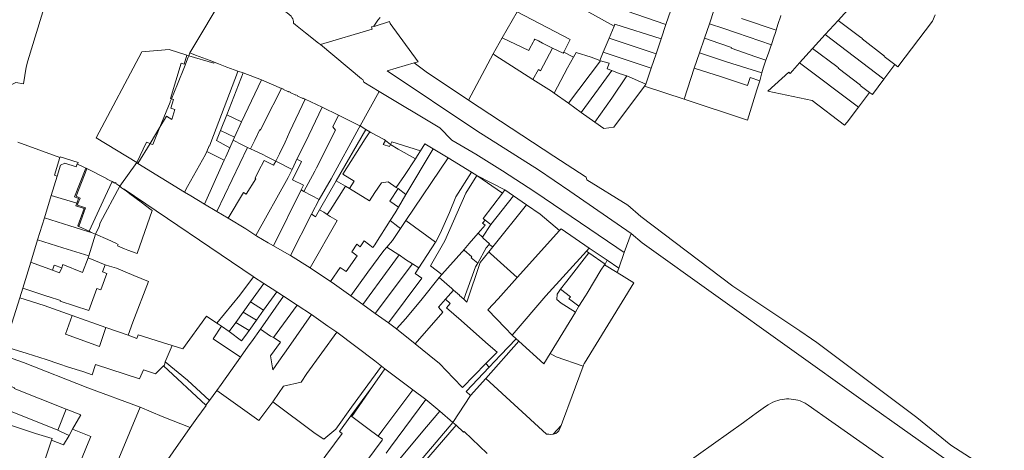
# Model space of a CAD drawing. Header units: metres. Extents: x 135785 to 137489, y 452643 to 455118.
# Tile 45 of 48: x 136951 to 137239, y 454679 to 454805. Entities that reach past the tile are written whole.
import ezdxf

# ---------------------------------------------------------------- set-up
doc = ezdxf.new("R2010")
doc.units = ezdxf.units.M
doc.layers.add('B-RO-KG-GRENS_PERCEEL-G', color=211, linetype='Continuous', lineweight=9)

msp = doc.modelspace()

# ---------------------------------------------------------------- linework, layer by layer
at = {"layer": 'B-RO-KG-GRENS_PERCEEL-G', "flags": 128}
for points in [[(136951.944, 454785.748), (136952.8, 454790.617), (136953.299, 454792.499), (136960.837, 454817.443), (136960.837, 454817.612)], [(137011.06, 454812.165), (137000.7, 454794.775)], [(137009.456, 454812.822), (137009.719, 454813.262), (137009.849, 454813.385), (137010.104, 454813.537), (137010.39, 454813.617), (137010.687, 454813.617), (137010.974, 454813.539), (137014.563, 454812.232), (137028.005, 454807.259), (137028.575, 454806.952), (137029.204, 454806.53), (137029.785, 454806.043), (137030.311, 454805.498), (137030.573, 454805.185), (137030.796, 454804.8), (137030.947, 454804.382), (137031.02, 454803.943), (137031.013, 454803.496)], [(137190.409, 454804.312), (137196.982, 454811.555)], [(137054.568, 454802.655), (137055.092, 454803.511), (137055.712, 454804.377), (137056.395, 454805.194)], [(137092.108, 454799.182), (137096.444, 454806.819)], [(137096.444, 454806.819), (137111.978, 454798.697), (137110.121, 454795.05)], [(137124.883, 454802.633), (137116.56, 454807.241), (137116.862, 454807.84)], [(137128.379, 454807.135), (137140.01, 454803.133)], [(137140.01, 454803.133), (137141.418, 454807.341)], [(137152.738, 454803.341), (137154.139, 454807.476), (137154.182, 454807.603)], [(137172.283, 454801.418), (137172.789, 454803.137), (137173.632, 454805.631), (137173.654, 454805.705)], [(137218.859, 454805.977), (137218.04, 454804.096), (137207.908, 454790.737), (137207.023, 454791.397)], [(137038.373, 454797.656), (137034.479, 454800.705), (137031.585, 454803.042), (137031.013, 454803.496)], [(137054.568, 454802.655), (137053.803, 454802.417), (137054.005, 454801.767), (137038.907, 454797.226)], [(137059.31, 454803.4), (137059.121, 454803.937), (137054.596, 454802.564), (137054.568, 454802.655)], [(137059.31, 454803.4), (137067.468, 454792.19)], [(137123.405, 454799.113), (137124.883, 454802.633)], [(137138.594, 454798.904), (137125.108, 454803.17), (137124.883, 454802.633)], [(137138.594, 454798.904), (137140.01, 454803.133)], [(137151.293, 454799.079), (137152.738, 454803.341)], [(137156.938, 454801.906), (137152.738, 454803.341)], [(137162.101, 454804.897), (137172.283, 454801.418)], [(137186.637, 454800.156), (137190.409, 454804.312)], [(137190.409, 454804.312), (137197.11, 454799.344)], [(137160.646, 454800.639), (137156.938, 454801.906)], [(137160.646, 454800.639), (137170.904, 454797.134)], [(137170.904, 454797.134), (137171.417, 454798.79), (137172.179, 454801.065), (137172.283, 454801.418)], [(137182.933, 454796.073), (137186.637, 454800.156)], [(137203.843, 454787.12), (137186.637, 454800.156)], [(137197.579, 454799), (137197.11, 454799.344)], [(137038.373, 454797.656), (137038.907, 454797.226)], [(137050.95, 454787.249), (137038.907, 454797.226)], [(137089.455, 454794.508), (137092.108, 454799.182)], [(137092.108, 454799.182), (137099.854, 454795.497), (137100.111, 454795.976)], [(137100.111, 454795.976), (137101.158, 454797.931)], [(137101.158, 454797.931), (137101.452, 454798.49)], [(137102.748, 454798.282), (137101.656, 454798.851), (137101.452, 454798.49)], [(137102.748, 454798.282), (137103.86, 454797.677)], [(137106.847, 454796.148), (137103.86, 454797.677)], [(137121.664, 454794.965), (137123.405, 454799.113)], [(137137.136, 454794.548), (137123.405, 454799.113)], [(137137.136, 454794.548), (137138.594, 454798.904)], [(137149.845, 454794.808), (137151.293, 454799.079)], [(137155.483, 454797.647), (137151.293, 454799.079)], [(137159.192, 454796.38), (137155.483, 454797.647)], [(137159.192, 454796.38), (137159.118, 454796.163), (137166.373, 454793.624), (137169.309, 454792.669)], [(137169.309, 454792.669), (137170.086, 454794.736), (137170.874, 454797.037), (137170.904, 454797.134)], [(137197.483, 454798.872), (137197.579, 454799)], [(137197.483, 454798.872), (137204.018, 454793.847)], [(136999.783, 454794.133), (136994.643, 454795.761), (136986.658, 454795.132), (136973.21, 454769.949), (136985.121, 454762.716)], [(136995.296, 454781.387), (136995.009, 454781.473), (136998.132, 454791.811), (136999.002, 454791.548), (136999.783, 454794.133)], [(136997.014, 454785.639), (136999.067, 454790.727), (137000.194, 454793.521), (137000.369, 454793.956)], [(136999.783, 454794.133), (137000.369, 454793.956)], [(137000.369, 454793.956), (137000.7, 454794.775)], [(137000.369, 454793.956), (137007.671, 454791.751), (137007.81, 454792.098)], [(137000.7, 454794.775), (137002.356, 454794.16)], [(137007.81, 454792.098), (137006.588, 454792.588), (137002.356, 454794.16)], [(137089.455, 454794.508), (137082.234, 454781.019)], [(137101.067, 454787.016), (137089.971, 454794.099), (137089.455, 454794.508)], [(137101.067, 454787.016), (137102.692, 454789.901), (137103.306, 454789.576), (137106.847, 454796.148)], [(137106.847, 454796.148), (137109.956, 454794.726), (137110.121, 454795.05)], [(137110.121, 454795.05), (137112.969, 454793.554)], [(137111.261, 454790.445), (137112.969, 454793.554)], [(137118.179, 454793.589), (137113.719, 454794.919), (137112.969, 454793.554)], [(137118.179, 454793.589), (137120.656, 454792.565)], [(137120.656, 454792.565), (137121.664, 454794.965)], [(137122.799, 454794.61), (137121.664, 454794.965)], [(137122.799, 454794.61), (137135.717, 454790.309)], [(137135.717, 454790.309), (137137.136, 454794.548)], [(137148.339, 454790.367), (137149.845, 454794.808)], [(137157.751, 454792.16), (137149.845, 454794.808)], [(137179.15, 454791.903), (137182.933, 454796.073)], [(137199.626, 454783.191), (137196.907, 454785.25), (137196.997, 454785.37), (137190.414, 454790.331), (137190.506, 454790.453), (137190.048, 454790.793), (137182.933, 454796.073)], [(137204.018, 454793.847), (137203.922, 454793.719)], [(137203.922, 454793.719), (137204.329, 454793.407)], [(137009.04, 454791.606), (137007.81, 454792.098)], [(137011.479, 454790.629), (137009.04, 454791.606)], [(137011.479, 454790.629), (137014.719, 454789.419)], [(137058.472, 454789.515), (137066.328, 454791.882)], [(137066.328, 454791.882), (137067.468, 454792.19)], [(137077.136, 454784.378), (137070.251, 454788.979), (137066.328, 454791.882)], [(137120.869, 454792.477), (137111.474, 454780.064)], [(137120.656, 454792.565), (137120.869, 454792.477)], [(137120.869, 454792.477), (137123.394, 454791.78)], [(137123.394, 454791.78), (137122.847, 454790.17), (137124.203, 454789.667)], [(137168.142, 454788.925), (137157.751, 454792.16)], [(137168.142, 454788.925), (137168.522, 454790.312), (137169.309, 454792.669)], [(137196.421, 454778.93), (137193.087, 454774.497), (137192.339, 454773.683), (137182.833, 454780.843), (137169.839, 454783.604), (137175.968, 454789.153), (137176.346, 454788.813), (137179.15, 454791.903)], [(137179.15, 454791.903), (137196.421, 454778.93)], [(137207.023, 454791.397), (137203.843, 454787.12)], [(137204.329, 454793.407), (137207.023, 454791.397)], [(137014.719, 454789.419), (137014.558, 454789.083), (137014.669, 454789.04), (137006.824, 454768.564)], [(137016.262, 454788.938), (137011.455, 454776.686)], [(137014.719, 454789.419), (137016.262, 454788.938)], [(137021.64, 454786.936), (137016.262, 454788.938)], [(137058.472, 454789.515), (137084.724, 454772.01), (137102.743, 454760.575), (137111.93, 454754.35), (137129.834, 454741.958)], [(137107.333, 454783.01), (137111.261, 454790.445)], [(137120.318, 454784.283), (137124.203, 454789.667)], [(137124.203, 454789.667), (137126.301, 454788.804)], [(137124.203, 454781.566), (137128.602, 454788.052)], [(137128.602, 454788.052), (137126.301, 454788.804)], [(137128.602, 454788.052), (137134.16, 454785.663)], [(137134.16, 454785.663), (137135.717, 454790.309)], [(137145.351, 454781.256), (137148.339, 454790.367)], [(137156.255, 454787.778), (137148.339, 454790.367)], [(137156.255, 454787.778), (137163.944, 454785.306)], [(137167.523, 454786.666), (137168.142, 454788.925)], [(136948.237, 454784.528), (136948.386, 454785.48), (136949.727, 454786.17), (136951.944, 454785.748)], [(136997.014, 454785.639), (136995.296, 454781.387)], [(137015.827, 454774.674), (137021.64, 454786.936)], [(137027.473, 454784.382), (137021.64, 454786.936)], [(137056.105, 454783.537), (137051.613, 454786.237), (137051.313, 454786.971), (137050.95, 454787.249)], [(137101.817, 454786.537), (137101.067, 454787.016)], [(137106.489, 454783.563), (137101.817, 454786.537)], [(137119.189, 454774.551), (137121.848, 454772.643), (137124.747, 454773.059), (137133.738, 454785.101)], [(137133.738, 454785.101), (137134.16, 454785.663)], [(137145.351, 454781.256), (137133.738, 454785.101)], [(137163.944, 454785.306), (137164.698, 454787.645)], [(137167.523, 454786.666), (137164.698, 454787.645)], [(137167.523, 454786.666), (137166.663, 454783.994)], [(137203.843, 454787.12), (137200.477, 454782.592), (137199.642, 454783.212), (137199.626, 454783.191)], [(137022.519, 454774.638), (137027.473, 454784.382)], [(137034.382, 454781.272), (137034.221, 454781.301), (137034.267, 454781.402), (137033.835, 454781.599), (137033.789, 454781.499), (137032.123, 454782.259), (137032.169, 454782.359), (137031.732, 454782.558), (137031.687, 454782.458), (137030.016, 454783.221), (137030.062, 454783.321), (137029.63, 454783.518), (137029.584, 454783.418), (137027.909, 454784.182), (137027.955, 454784.282), (137027.523, 454784.48), (137027.473, 454784.382)], [(137056.105, 454783.537), (137050.51, 454773.44)], [(137056.105, 454783.537), (137073.89, 454772.85), (137077.32, 454769.295), (137084.353, 454765.181), (137092.146, 454760.345), (137101.628, 454754.137), (137125.65, 454737.89), (137127.824, 454736.378)], [(137077.136, 454784.378), (137082.234, 454781.019)], [(137106.489, 454783.563), (137107.333, 454783.01)], [(137111.474, 454780.064), (137107.333, 454783.01)], [(137120.318, 454784.283), (137115.2, 454777.412)], [(137166.663, 454783.994), (137163.937, 454775.103)], [(137199.626, 454783.191), (137196.421, 454778.93)], [(136995.296, 454781.387), (136994.956, 454780.544), (136994.889, 454780.379), (136991.92, 454773.069)], [(136995.881, 454781.211), (136995.1, 454778.626), (136996.266, 454778.274), (136995.382, 454775.349), (136993.867, 454776.271), (136991.92, 454773.069)], [(136995.296, 454781.387), (136995.881, 454781.211)], [(137029.974, 454771.788), (137034.382, 454781.272)], [(137039.433, 454778.902), (137034.382, 454781.272)], [(137082.234, 454781.019), (137107.247, 454764.601), (137116.636, 454758.415), (137116.884, 454757.702), (137128.826, 454750.273), (137132.706, 454746.96), (137159.636, 454726.562), (137179.221, 454713.523), (137182.627, 454711.154), (137184.242, 454710.071), (137188.075, 454707.139), (137213.419, 454688.128), (137223.451, 454680.108), (137238.142, 454670.646), (137253.314, 454660.951)], [(137111.474, 454780.064), (137115.2, 454777.412)], [(137124.203, 454781.566), (137119.189, 454774.551)], [(137163.937, 454775.103), (137145.351, 454781.256)], [(137011.455, 454776.686), (137009.659, 454772.109)], [(137011.455, 454776.686), (137015.827, 454774.674)], [(137032.672, 454765.022), (137035.497, 454770.696), (137039.433, 454778.902)], [(137044.157, 454776.573), (137042.555, 454773.195), (137043.265, 454772.153), (137037.743, 454761.171)], [(137039.433, 454778.902), (137044.157, 454776.573)], [(137044.157, 454776.573), (137049.817, 454773.781)], [(137119.189, 454774.551), (137115.2, 454777.412)], [(137015.827, 454774.674), (137013.751, 454770.114)], [(137019.653, 454769.274), (137021.112, 454772.347), (137021.401, 454772.245), (137022.519, 454774.638)], [(137049.817, 454773.781), (137050.51, 454773.44)], [(137050.138, 454772.758), (137050.51, 454773.44)], [(137050.51, 454773.44), (137052.145, 454772.424)], [(136991.92, 454773.069), (136989.032, 454768.322)], [(136989.49, 454768.136), (136989.856, 454767.987), (136991.92, 454773.069)], [(137009.659, 454772.109), (137008.494, 454769.141)], [(137009.659, 454772.109), (137013.751, 454770.114)], [(137028.551, 454768.725), (137029.974, 454771.788)], [(137050.138, 454772.758), (137042.069, 454757.975), (137038.56, 454751.929)], [(137052.145, 454772.424), (137043.51, 454757.413)], [(137047.4, 454755.09), (137048.77, 454757.25), (137045.46, 454759.34), (137051.996, 454769.628), (137053.363, 454771.667)], [(137052.145, 454772.424), (137053.363, 454771.667)], [(137053.363, 454771.667), (137053.654, 454771.486)], [(137053.654, 454771.486), (137057.57, 454769.43)], [(136950.28, 454768.68), (136962.617, 454764.192)], [(136985.121, 454762.716), (136988.023, 454768.731), (136989.032, 454768.322)], [(136989.032, 454768.322), (136985.486, 454762.49)], [(136989.032, 454768.322), (136989.49, 454768.136)], [(137005.619, 454765.952), (137006.282, 454767.57), (137006.422, 454767.516), (137006.824, 454768.564)], [(137012.397, 454767.071), (137008.494, 454769.141)], [(137012.397, 454767.071), (137013.358, 454769.23)], [(137013.751, 454770.114), (137013.358, 454769.23)], [(137016.005, 454767.907), (137013.358, 454769.23)], [(137016.005, 454767.907), (137017.581, 454767.163)], [(137019.653, 454769.274), (137018.471, 454766.743)], [(137026.95, 454765.291), (137028.551, 454768.725)], [(137059.44, 454767.96), (137059.093, 454767.409), (137057.284, 454767.971), (137057.94, 454769.139)], [(137057.94, 454769.139), (137057.57, 454769.43)], [(137059.44, 454767.96), (137057.94, 454769.139)], [(137068.153, 454766.119), (137059.842, 454768.776), (137059.44, 454767.96)], [(137061.613, 454766.623), (137059.44, 454767.96)], [(137071.887, 454766.753), (137069.47, 454768.2), (137068.153, 454766.119)], [(137005.619, 454765.952), (137005.271, 454765.103), (137000, 454755.675), (136999.14, 454754.024)], [(137010.714, 454763.4), (137006.978, 454765.271), (137005.619, 454765.952)], [(137017.581, 454767.163), (137008.603, 454748.405)], [(137011.195, 454764.367), (137012.397, 454767.071)], [(137017.581, 454767.163), (137018.471, 454766.743)], [(137018.471, 454766.743), (137022.042, 454765.057)], [(137022.042, 454765.057), (137023.068, 454764.514)], [(137025.802, 454763.106), (137026.95, 454765.291)], [(137032.672, 454765.022), (137032.025, 454763.694)], [(137066.675, 454763.799), (137061.613, 454766.623)], [(137063.882, 454753.342), (137071.887, 454766.753)], [(137066.675, 454763.799), (137067.33, 454764.82)], [(137068.153, 454766.119), (137067.33, 454764.82)], [(137071.887, 454766.753), (137076.319, 454764.099)], [(136961.858, 454758.787), (136961.027, 454759.042), (136962.617, 454764.192)], [(136967.831, 454762.274), (136967.68, 454762.35), (136967.43, 454761.52), (136964.04, 454762.57), (136962.82, 454761.92), (136961.858, 454758.787)], [(136962.617, 454764.192), (136962.677, 454764.383), (136967.982, 454762.755), (136967.831, 454762.274)], [(136970.243, 454761.054), (136969.271, 454761.554), (136967.831, 454762.274)], [(136980.188, 454755.776), (136985.121, 454762.716)], [(136985.486, 454762.49), (136985.121, 454762.716)], [(136999.14, 454754.024), (136985.486, 454762.49)], [(137004.959, 454750.582), (137010.184, 454762.334)], [(137010.184, 454762.334), (137010.714, 454763.4)], [(137010.714, 454763.4), (137011.195, 454764.367)], [(137020.776, 454760.241), (137022.409, 454763.286)], [(137022.409, 454763.286), (137025.132, 454761.981), (137025.802, 454763.106)], [(137023.068, 454764.514), (137025.802, 454763.106)], [(137025.802, 454763.106), (137030.585, 454760.728)], [(137030.585, 454760.728), (137031.625, 454762.873)], [(137030.763, 454757.715), (137033.308, 454763.051), (137032.025, 454763.694)], [(137032.025, 454763.694), (137031.625, 454762.873)], [(137063.545, 454758.923), (137066.675, 454763.799)], [(137076.319, 454764.099), (137063.914, 454745.808)], [(137083.161, 454759.869), (137076.319, 454764.099)], [(136970.243, 454761.054), (136966.933, 454752.675), (136968.13, 454752.164), (136967.608, 454750.807)], [(136970.486, 454760.935), (136967.358, 454752.853), (136968.552, 454752.342), (136967.924, 454750.71)], [(136970.486, 454760.935), (136970.243, 454761.054)], [(136970.505, 454760.983), (136970.486, 454760.935)], [(136977.902, 454757.136), (136976.373, 454757.883), (136976.43, 454758), (136970.505, 454760.983)], [(137011.855, 454746.462), (137016.344, 454753.973), (137017.181, 454753.49), (137020.027, 454757.964), (137019.799, 454758.117), (137020.776, 454760.241)], [(137029.45, 454758.387), (137030.585, 454760.728)], [(137037.291, 454760.185), (137034.071, 454754.302)], [(137037.291, 454760.185), (137037.743, 454761.171)], [(137061.103, 454755.42), (137063.545, 454758.923)], [(137084.662, 454758.962), (137081.487, 454753.82), (137075.348, 454739.794), (137071.152, 454732.497), (137074.44, 454730.004)], [(137083.161, 454759.869), (137078.506, 454752.729)], [(137083.161, 454759.869), (137084.662, 454758.962)], [(137092.176, 454753.789), (137084.662, 454758.962)], [(137084.662, 454758.962), (137092.889, 454754.727)], [(136961.858, 454758.787), (136960.115, 454753.107)], [(136977.902, 454757.136), (136975.889, 454752.803), (136971.185, 454742.652)], [(136980.188, 454755.776), (136979.013, 454756.628), (136979.068, 454756.712), (136978.769, 454756.858), (136978.712, 454756.741), (136977.902, 454757.136)], [(137029.45, 454758.387), (137019.974, 454741.416)], [(137030.763, 454757.715), (137033.912, 454756.101), (137033.215, 454754.755)], [(137043.51, 454757.413), (137038.626, 454748.923)], [(137046.19, 454755.85), (137043.51, 454757.413)], [(137054.8, 454753.921), (137056.738, 454756.828), (137058.718, 454757.058), (137061.103, 454755.42)], [(136974.468, 454745.112), (136980.188, 454755.776)], [(136980.709, 454755.379), (136980.188, 454755.776)], [(136989.641, 454748.747), (136989.35, 454748.938), (136986.431, 454751.114), (136983.121, 454753.581), (136982.109, 454754.335), (136980.709, 454755.379)], [(137019.238, 454729.364), (136981.414, 454754.903), (136980.709, 454755.379)], [(137004.959, 454750.582), (137000.978, 454752.96), (136999.14, 454754.024)], [(137025.123, 454738.388), (137033.215, 454754.755)], [(137034.071, 454754.302), (137033.215, 454754.755)], [(137038.56, 454751.929), (137034.071, 454754.302)], [(137046.19, 454755.85), (137041.8, 454748.92)], [(137047.4, 454755.09), (137046.19, 454755.85)], [(137047.4, 454755.09), (137053.231, 454751.566), (137054.8, 454753.921)], [(137059.183, 454751.481), (137061.607, 454755.118)], [(137061.607, 454755.118), (137061.103, 454755.42)], [(137063.882, 454753.342), (137061.607, 454755.118)], [(137061.763, 454749.698), (137063.882, 454753.342)], [(137092.176, 454753.789), (137086.512, 454746.337), (137087.072, 454745.913)], [(137092.889, 454754.727), (137092.176, 454753.789)], [(137092.889, 454754.727), (137095.384, 454753.035)], [(136960.115, 454753.107), (136958.105, 454746.56)], [(136960.115, 454753.107), (136967.608, 454750.807)], [(136967.608, 454750.807), (136967.342, 454750.115), (136969.715, 454749.25), (136967.92, 454744.176)], [(136967.608, 454750.807), (136967.924, 454750.71)], [(136967.924, 454750.71), (136967.77, 454750.31), (136970.135, 454749.448), (136968.218, 454744.037)], [(137004.959, 454750.582), (137008.603, 454748.405)], [(137036.289, 454747.633), (137038.56, 454751.929)], [(137059.183, 454751.481), (137061.763, 454749.698)], [(137076.692, 454748.157), (137078.506, 454752.729)], [(137095.384, 454753.035), (137088.796, 454744.609)], [(137099.205, 454750.396), (137089.337, 454738.057)], [(137095.384, 454753.035), (137099.205, 454750.396)], [(137099.205, 454750.396), (137103.191, 454747.643)], [(136989.641, 454748.747), (136985.268, 454736.138), (136982.498, 454737.122)], [(137008.603, 454748.405), (137011.855, 454746.462)], [(137030.148, 454735.5), (137036.289, 454747.633)], [(137036.289, 454747.633), (137036.726, 454747.346)], [(137038.626, 454748.923), (137037.447, 454746.873)], [(137039.87, 454748.2), (137038.626, 454748.923)], [(137039.87, 454748.2), (137040.915, 454747.523)], [(137041.8, 454748.92), (137040.915, 454747.523)], [(137040.915, 454747.523), (137041.77, 454746.97)], [(137059.333, 454745.759), (137060.802, 454748.045), (137061.763, 454749.698)], [(137076.692, 454748.157), (137074.377, 454742.866), (137072.711, 454739.42), (137072.577, 454739.488)], [(137108.903, 454742.809), (137103.191, 454747.643)], [(136958.105, 454746.56), (136956.121, 454740.098)], [(136958.105, 454746.56), (136965.528, 454744.259), (136972.124, 454742.214)], [(136973.027, 454741.793), (136974.091, 454744.071), (136974.468, 454745.112)], [(137019.974, 454741.416), (137017.019, 454743.304), (137011.855, 454746.462)], [(137035.92, 454731.953), (137043.835, 454745.819), (137041.77, 454746.97)], [(137036.726, 454747.346), (137037.447, 454746.873)], [(137055.11, 454739.184), (137059.333, 454745.759)], [(137059.333, 454745.759), (137061.541, 454744.023)], [(137062.347, 454743.468), (137063.914, 454745.808)], [(137063.914, 454745.808), (137072.577, 454739.488)], [(137087.072, 454745.913), (137086.334, 454745.015), (137087.095, 454744.38), (137085.019, 454742.025)], [(137086.3, 454740.871), (137088.796, 454744.609)], [(137088.796, 454744.609), (137087.072, 454745.913)], [(136967.92, 454744.176), (136968.218, 454744.037)], [(136968.218, 454744.037), (136971.185, 454742.652)], [(136971.106, 454735.475), (136973.027, 454741.793)], [(136971.185, 454742.652), (136972.124, 454742.214)], [(136972.124, 454742.214), (136973.027, 454741.793)], [(136973.027, 454741.793), (136976.625, 454740.195)], [(137062.347, 454743.468), (137059.999, 454739.962)], [(137061.541, 454744.023), (137062.347, 454743.468)], [(137082.474, 454739.048), (137085.019, 454742.025)], [(137085.019, 454742.025), (137086.3, 454740.871)], [(137096.53, 454729.064), (137108.903, 454742.809)], [(137108.903, 454742.809), (137109.397, 454743.358)], [(137109.397, 454743.358), (137117.573, 454737.712)], [(137129.834, 454741.958), (137127.824, 454736.378)], [(137129.834, 454741.958), (137133.115, 454739.261), (137197.718, 454693.002), (137225.242, 454673.564), (137251.721, 454656.421), (137267.15, 454646.977), (137297.748, 454630.303), (137375.5, 454583.156), (137387.047, 454576.9), (137392.127, 454574.311), (137393.065, 454573.753), (137412.132, 454564.722), (137413.795, 454563.985)], [(136956.121, 454740.098), (136954.125, 454733.596)], [(136956.121, 454740.098), (136963.531, 454737.812), (136971.106, 454735.475)], [(136979.045, 454739.108), (136976.625, 454740.195)], [(136979.045, 454739.108), (136979.66, 454738.717), (136979.519, 454738.371)], [(137025.123, 454738.388), (137023.594, 454739.262), (137020.322, 454741.193), (137019.974, 454741.416)], [(137041.886, 454727.962), (137044.716, 454732.042), (137046.467, 454730.848), (137049.617, 454735.45), (137048.069, 454736.618), (137049.568, 454738.83), (137050.507, 454738.119), (137051.727, 454739.822), (137054.26, 454737.881)], [(137055.11, 454739.184), (137054.841, 454738.688)], [(137058.319, 454737.999), (137059.999, 454739.962)], [(137067.7, 454731.964), (137072.577, 454739.488)], [(137080.964, 454737.326), (137082.474, 454739.048)], [(137084.934, 454733.347), (137087.433, 454737.762), (137088.263, 454738.762)], [(137086.3, 454740.871), (137086.55, 454740.645)], [(137086.55, 454740.645), (137088.425, 454738.957), (137088.263, 454738.762)], [(137088.263, 454738.762), (137089.337, 454738.057)], [(136981.588, 454737.503), (136979.519, 454738.371)], [(136981.588, 454737.503), (136982.498, 454737.122)], [(137025.123, 454738.388), (137029.784, 454735.723), (137030.148, 454735.5)], [(137052.743, 454730.67), (137057.428, 454737.011), (137058.319, 454737.999)], [(137054.26, 454737.881), (137054.841, 454738.688)], [(137061.91, 454735.756), (137061.89, 454735.768), (137058.319, 454737.999)], [(137080.273, 454736.487), (137074.44, 454730.004)], [(137080.273, 454736.487), (137080.647, 454736.941)], [(137080.647, 454736.941), (137080.87, 454737.211)], [(137080.87, 454737.211), (137080.964, 454737.326)], [(137081.008, 454737.094), (137080.87, 454737.211)], [(137081.008, 454737.094), (137083.24, 454735.197)], [(137081.744, 454721.923), (137085.693, 454733.5), (137088.153, 454736.576)], [(137089.337, 454738.057), (137088.153, 454736.576)], [(137088.63, 454736.15), (137088.153, 454736.576)], [(137088.63, 454736.15), (137096.53, 454729.064)], [(137116.751, 454736.812), (137104.851, 454723.785)], [(137117.49, 454736.29), (137110.99, 454728.01), (137109.19, 454725.67)], [(137117.573, 454737.712), (137116.751, 454736.812)], [(137117.49, 454736.29), (137116.751, 454736.812)], [(137117.49, 454736.29), (137122.21, 454732.99)], [(137122.784, 454734.141), (137117.573, 454737.712)], [(137127.824, 454736.378), (137126.192, 454731.849)], [(136951.8, 454725.972), (136954.125, 454733.596)], [(136960.466, 454731.298), (136954.33, 454733.522), (136954.125, 454733.596)], [(136970.917, 454734.854), (136969.25, 454730.602), (136963.467, 454732.861), (136963.166, 454731.94)], [(136970.917, 454734.854), (136971.106, 454735.475)], [(136975.909, 454732.845), (136970.917, 454734.854)], [(137030.148, 454735.5), (137035.92, 454731.953)], [(137065.852, 454733.128), (137054.898, 454718.608)], [(137059.064, 454731.727), (137061.91, 454735.756)], [(137061.91, 454735.756), (137063.82, 454734.409)], [(137063.82, 454734.409), (137065.852, 454733.128)], [(137065.852, 454733.128), (137067.7, 454731.964)], [(137083.047, 454734.905), (137083.24, 454735.197)], [(137084.934, 454733.347), (137083.047, 454734.905)], [(137084.291, 454732.21), (137084.934, 454733.347)], [(137122.21, 454732.99), (137122.085, 454732.82)], [(137122.21, 454732.99), (137122.784, 454734.141)], [(137126.192, 454731.849), (137122.784, 454734.141)], [(136975.909, 454732.845), (136975.108, 454730.8), (136976.334, 454730.28), (136974.577, 454725.479), (136973.418, 454725.875), (136971.132, 454719.478), (136962.71, 454722.234), (136962.77, 454722.361), (136959.161, 454723.553), (136959.125, 454723.565), (136951.8, 454725.972)], [(136960.466, 454731.298), (136961.006, 454732.71), (136963.166, 454731.94)], [(136960.466, 454731.298), (136962.566, 454730.497), (136963.166, 454731.94)], [(136975.909, 454732.845), (136977.118, 454732.461)], [(136977.118, 454732.461), (136979.2, 454731.799)], [(136984.274, 454729.697), (136979.2, 454731.799)], [(137035.92, 454731.953), (137041.886, 454727.962)], [(137052.743, 454730.67), (137047.798, 454723.724)], [(137059.064, 454731.727), (137051.308, 454721.195)], [(137058.786, 454715.806), (137068.533, 454728.936), (137066.638, 454730.325), (137067.7, 454731.964)], [(137080.878, 454722.753), (137084.291, 454732.21)], [(137120.97, 454731.3), (137116.95, 454724.49)], [(137122.085, 454732.82), (137120.97, 454731.3)], [(137125.737, 454730.587), (137122.085, 454732.82)], [(137126.192, 454731.849), (137125.737, 454730.587)], [(137130.641, 454727.591), (137125.737, 454730.587)], [(136983.948, 454716.053), (136988.606, 454727.902)], [(136988.606, 454727.902), (136984.274, 454729.697)], [(137019.327, 454729.315), (137015.332, 454723.894)], [(137022.308, 454727.388), (137022.294, 454727.369), (137018.462, 454721.973)], [(137019.327, 454729.315), (137019.238, 454729.364)], [(137022.308, 454727.388), (137019.327, 454729.315)], [(137026.087, 454724.946), (137022.308, 454727.388)], [(137047.798, 454723.724), (137042.328, 454727.666), (137041.886, 454727.962)], [(137073.667, 454729.104), (137068.697, 454722.859), (137063.852, 454717.075), (137061.157, 454714.106)], [(137073.667, 454729.104), (137074.44, 454730.004)], [(137077.336, 454725.88), (137073.667, 454729.104)], [(137090.952, 454722.867), (137096.53, 454729.064)], [(137130.641, 454727.591), (137116.182, 454704.067)], [(136950.934, 454723.157), (136951.8, 454725.972)], [(137022.237, 454719.514), (137026.087, 454724.946)], [(137026.087, 454724.946), (137028.13, 454723.6)], [(137077.892, 454725.392), (137075.508, 454722.731)], [(137077.892, 454725.392), (137077.336, 454725.88)], [(137077.892, 454725.392), (137079.57, 454723.908)], [(137109.4, 454721.62), (137108.054, 454722.702), (137108.232, 454724.227), (137109.19, 454725.67)], [(137109.19, 454725.67), (137112.06, 454723.5), (137111.62, 454722.89), (137112.22, 454722.43), (137114.57, 454720.716)], [(137116.95, 454724.49), (137116.46, 454723.71)], [(136950.934, 454723.157), (136946.821, 454710.177)], [(136950.934, 454723.157), (136958.032, 454720.878), (136966.187, 454718.001)], [(137008.572, 454715.772), (137015.332, 454723.894)], [(137018.462, 454721.973), (137016.309, 454718.965)], [(137018.462, 454721.973), (137022.237, 454719.514)], [(137028.13, 454723.6), (137021.39, 454714)], [(137032.09, 454720.989), (137028.13, 454723.6)], [(137047.798, 454723.724), (137051.308, 454721.195)], [(137075.508, 454722.731), (137073.449, 454720.432), (137074.717, 454718.984)], [(137076.906, 454721.48), (137075.508, 454722.731)], [(137076.906, 454721.48), (137075.831, 454720.254)], [(137079.57, 454723.908), (137079.617, 454723.867)], [(137079.617, 454723.867), (137080.878, 454722.753)], [(137080.878, 454722.753), (137081.744, 454721.923)], [(137087.87, 454719.629), (137090.952, 454722.867)], [(137095.59, 454712.92), (137104.851, 454723.785)], [(137113.538, 454719.016), (137109.4, 454721.62)], [(137116.46, 454723.71), (137114.57, 454720.716)], [(137016.309, 454718.965), (137014.159, 454715.959)], [(137016.309, 454718.965), (137020.214, 454716.66)], [(137020.214, 454716.66), (137022.237, 454719.514)], [(137025.128, 454711.522), (137032.09, 454720.989)], [(137036.267, 454718.24), (137032.09, 454720.989)], [(137051.308, 454721.195), (137054.898, 454718.608)], [(137054.898, 454718.608), (137058.786, 454715.806)], [(137074.717, 454718.984), (137066.594, 454709.719)], [(137080.06, 454716.53), (137075.831, 454720.254)], [(137087.87, 454719.629), (137092.988, 454714.364)], [(137113.538, 454719.016), (137106.134, 454706.912)], [(137113.538, 454719.016), (137114.57, 454720.716)], [(136966.187, 454718.001), (136964.246, 454712.527), (136974.246, 454708.972), (136976.121, 454714.496)], [(136966.187, 454718.001), (136976.121, 454714.496)], [(136982.582, 454712.217), (136983.948, 454716.053)], [(137005.503, 454717.816), (136998.61, 454708.283), (136995.466, 454709.253)], [(137008.572, 454715.772), (137005.503, 454717.816)], [(137009.061, 454715.439), (137008.572, 454715.772)], [(137014.159, 454715.959), (137012.221, 454713.288)], [(137018.075, 454713.643), (137014.159, 454715.959)], [(137018.075, 454713.643), (137020.214, 454716.66)], [(137036.267, 454718.24), (137029.53, 454708.623)], [(137041.087, 454714.9), (137036.267, 454718.24)], [(137058.786, 454715.806), (137061.157, 454714.106)], [(137082.815, 454714.104), (137080.06, 454716.53)], [(136976.121, 454714.496), (136982.582, 454712.217)], [(137015.548, 454705.845), (137007.485, 454711.165), (137009.95, 454714.834)], [(137009.95, 454714.834), (137009.061, 454715.439)], [(137009.95, 454714.834), (137012.221, 454713.288)], [(137012.221, 454713.288), (137015.812, 454710.582), (137017.07, 454712.25)], [(137017.07, 454712.25), (137018.075, 454713.643)], [(137021.39, 454714), (137018.72, 454710.29)], [(137021.39, 454714), (137024.291, 454711.996)], [(137043.667, 454713.115), (137034.895, 454701.023)], [(137041.087, 454714.9), (137043.667, 454713.115)], [(137054.807, 454704.72), (137043.667, 454713.115)], [(137061.157, 454714.106), (137066.594, 454709.719)], [(137087.996, 454709.544), (137082.815, 454714.104)], [(137092.988, 454714.364), (137095.03, 454712.263)], [(137095.03, 454712.263), (137095.59, 454712.92)], [(136982.582, 454712.217), (136985.201, 454711.279), (136985.58, 454712.303)], [(136985.58, 454712.303), (136992.699, 454710.107)], [(136992.699, 454710.107), (136995.466, 454709.253)], [(137018.72, 454710.29), (137017.786, 454708.981)], [(137024.291, 454711.996), (137025.128, 454711.522)], [(137027.209, 454710.201), (137024.315, 454706.212), (137024.922, 454702.145), (137026.733, 454704.635)], [(137025.128, 454711.522), (137025.967, 454711.047)], [(137025.967, 454711.047), (137027.209, 454710.201)], [(137087.285, 454699.579), (137096.95, 454710.52)], [(137096.208, 454711.194), (137091.613, 454706.359), (137088.298, 454702.871)], [(137096.208, 454711.194), (137095.03, 454712.263)], [(137096.95, 454710.52), (137096.208, 454711.194)], [(137096.95, 454710.52), (137104.24, 454703.904), (137106.134, 454706.912)], [(136946.408, 454708.943), (136953.028, 454706.853)], [(136993.407, 454704.464), (136995.466, 454709.253)], [(137015.548, 454705.845), (137017.786, 454708.981)], [(137029.53, 454708.623), (137026.733, 454704.635)], [(137066.594, 454709.719), (137070.704, 454706.427)], [(137087.355, 454703.926), (137090.602, 454707.25)], [(137090.602, 454707.25), (137087.996, 454709.544)], [(136945.599, 454706.52), (136951.987, 454704.253)], [(136951.987, 454704.253), (136970.809, 454696.873), (136986.11, 454691.164)], [(136962.297, 454703.902), (136958.613, 454705.091), (136953.028, 454706.853)], [(136993, 454703.29), (136993.219, 454703.508), (136993.407, 454704.464)], [(137006.38, 454693.159), (137000, 454699.033), (136993.407, 454704.464)], [(137009.837, 454697.841), (137015.548, 454705.845)], [(137054.807, 454704.72), (137056.796, 454703.167)], [(137070.704, 454706.427), (137073.752, 454703.986)], [(137115.788, 454703.147), (137107.937, 454705.93), (137106.134, 454706.912)], [(136962.297, 454703.902), (136965.199, 454702.853), (136969.304, 454701.567), (136972.064, 454700.614)], [(136973.021, 454703.678), (136972.064, 454700.614)], [(136973.021, 454703.678), (136985.977, 454699.476), (136987.135, 454702.096), (136990.659, 454700.953), (136993, 454703.29)], [(136993, 454703.29), (137005.347, 454691.785)], [(137056.796, 454703.167), (137047.997, 454691.17)], [(137057.75, 454702.422), (137054.128, 454697.206)], [(137056.796, 454703.167), (137057.75, 454702.422)], [(137065.923, 454696.25), (137057.75, 454702.422)], [(137077.806, 454699.704), (137073.752, 454703.986)], [(137087.355, 454703.926), (137080.522, 454696.931), (137077.806, 454699.704)], [(137088.298, 454702.871), (137081.534, 454695.752), (137082.828, 454694.634)], [(137087.355, 454703.926), (137088.298, 454702.871)], [(137115.834, 454703.131), (137112.603, 454694.474)], [(137115.834, 454703.131), (137115.788, 454703.147)], [(137116.14, 454703.95), (137115.834, 454703.131)], [(137116.182, 454704.067), (137116.14, 454703.95)], [(136964.473, 454690.618), (136949.27, 454696.617), (136949.344, 454696.804), (136943.164, 454699.232)], [(137034.895, 454701.023), (137033.237, 454698.448), (137028.084, 454697.317), (137025.179, 454693.08)], [(137082.828, 454694.634), (137087.285, 454699.579)], [(137105.087, 454683.328), (137087.285, 454699.579)], [(137006.38, 454693.159), (137008.58, 454696.08)], [(137008.58, 454696.08), (137009.837, 454697.841)], [(137008.58, 454696.08), (137020.878, 454687.305), (137024.977, 454692.792)], [(137047.842, 454688.634), (137054.128, 454697.206)], [(137048.063, 454688.469), (137054.128, 454697.206)], [(137065.923, 454696.25), (137057.181, 454684.533)], [(137065.923, 454696.25), (137069.74, 454693.43)], [(136960.91, 454684.966), (136940.984, 454692.828)], [(137006.38, 454693.159), (137005.347, 454691.785)], [(137025.179, 454693.08), (137024.977, 454692.792)], [(137037.391, 454683.461), (137024.977, 454692.792)], [(137069.74, 454693.43), (137059.426, 454679.46)], [(137069.74, 454693.43), (137073.809, 454690.01)], [(137077.631, 454686.738), (137082.828, 454694.634)], [(137112.603, 454694.474), (137109.71, 454686.887), (137109.321, 454685.805)], [(137162.701, 454686.721), (137165.333, 454688.605), (137166.481, 454689.431), (137169.211, 454691.381), (137169.903, 454691.83), (137170.614, 454692.248), (137171.35, 454692.622), (137172.111, 454692.941), (137172.74, 454693.152), (137173.382, 454693.319), (137174.033, 454693.445), (137174.691, 454693.531), (137175.359, 454693.578), (137176.028, 454693.584), (137176.696, 454693.549), (137177.361, 454693.471), (137178.011, 454693.352), (137178.652, 454693.191), (137179.282, 454692.993), (137179.901, 454692.761), (137180.357, 454692.56), (137180.8, 454692.33), (137181.66, 454691.793), (137188.571, 454686.941)], [(136964.473, 454690.618), (136962.06, 454684.442)], [(136966.372, 454684.775), (136968.738, 454688.962), (136964.473, 454690.618)], [(136986.11, 454691.164), (136976.784, 454668.642)], [(136986.11, 454691.164), (136992.561, 454688.498), (137000.792, 454685.233)], [(137005.447, 454691.691), (137002.707, 454688.007), (137000.792, 454685.233)], [(137005.347, 454691.785), (137005.447, 454691.691)], [(137043.376, 454684.778), (137047.997, 454691.17)], [(137073.809, 454690.01), (137069.931, 454685.403)], [(137073.809, 454690.01), (137077.631, 454686.738)], [(136943.582, 454687.413), (136952.601, 454684.449)], [(137044.469, 454684.1), (137047.842, 454688.634)], [(137048.063, 454688.469), (137047.842, 454688.634)], [(137052.809, 454684.918), (137048.063, 454688.469)], [(137217.722, 454666.432), (137188.571, 454686.941)], [(136952.601, 454684.449), (136955.541, 454683.514)], [(136960.91, 454684.966), (136962.06, 454684.442)], [(136962.06, 454684.442), (136963.014, 454684.008)], [(136965.331, 454682.933), (136963.014, 454684.008)], [(136966.372, 454684.775), (136965.331, 454682.933)], [(136966.372, 454684.775), (136971.697, 454682.588)], [(136992.323, 454661.24), (136986.566, 454664.814), (137000.792, 454685.233)], [(137044.469, 454684.1), (137045.263, 454683.51), (137021.896, 454652.051), (137021.108, 454652.651)], [(137037.391, 454683.461), (137039.923, 454681.82), (137043.376, 454684.778)], [(137052.809, 454684.918), (137055.814, 454682.7)], [(137057.181, 454684.533), (137055.814, 454682.7)], [(137069.931, 454685.403), (137061.02, 454674.814)], [(137077.631, 454686.738), (137068.927, 454676.478), (137066.11, 454672.909)], [(137070.961, 454671.845), (137068.421, 454673.981), (137068.751, 454674.471), (137078.581, 454685.961)], [(137077.631, 454686.738), (137078.581, 454685.961)], [(137087.699, 454677.633), (137080.925, 454684.02), (137080.808, 454683.896), (137078.581, 454685.961)], [(137106.986, 454683.262), (137109.321, 454685.805)], [(137109.321, 454685.805), (137108.998, 454684.905), (137108.642, 454684.294), (137108.261, 454683.862), (137107.753, 454683.506), (137107.144, 454683.277), (137106.986, 454683.262)], [(137136.411, 454667.971), (137162.701, 454686.721)], [(136955.541, 454683.514), (136960.329, 454681.991), (136960.182, 454681.545)], [(136960.182, 454681.545), (136957.941, 454674.766)], [(136960.182, 454681.545), (136963.652, 454680.179), (136965.331, 454682.933)], [(136970.931, 454680.741), (136971.697, 454682.588)], [(137024.02, 454636.484), (137027.823, 454641.558), (137027.441, 454641.851), (137031.865, 454647.795), (137031.813, 454647.834), (137035.779, 454653.156), (137035.832, 454653.123), (137036.173, 454653.576), (137036.123, 454653.614), (137040.071, 454658.944), (137040.864, 454658.332), (137044.978, 454663.864), (137044.176, 454664.463), (137048.154, 454669.77), (137048.194, 454669.74), (137048.518, 454670.185), (137048.478, 454670.215), (137052.427, 454675.55), (137052.475, 454675.514), (137056.982, 454681.571), (137056.934, 454681.607), (137057.063, 454681.782), (137055.814, 454682.7)], [(137105.087, 454683.328), (137105.722, 454683.252), (137106.331, 454683.201), (137106.986, 454683.262)], [(136970.931, 454680.741), (136963.399, 454662.392)], [(137059.426, 454679.46), (137058.113, 454677.681)]]:
    msp.add_lwpolyline(points, dxfattribs=at)

doc.saveas('drawing.dxf')
